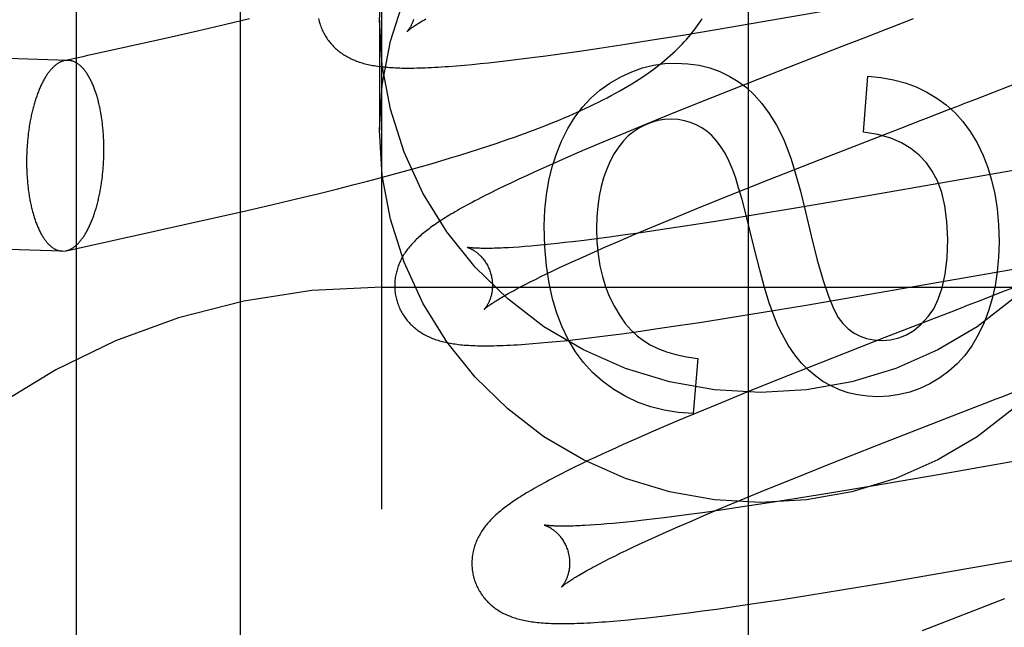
# Model space of a CAD drawing. Header units: inches. Extents: x 0 to 291, y 0 to 188.
# Tile 48 of 113: x 80.411 to 80.613, y 93.249 to 93.373. Entities that reach past the tile are written whole.
import ezdxf

# ---------------------------------------------------------------- set-up
doc = ezdxf.new("R2010")
doc.units = ezdxf.units.IN
doc.header["$LTSCALE"] = 16.018896
doc.header["$MEASUREMENT"] = 0
doc.linetypes.add('HIDDEN', pattern=[0.2, 0.1, -0.1])
doc.layers.add('DEFAULT_2', color=8, linetype='HIDDEN')
doc.layers.add('RIGHT_OR_MAIN_DOOR_ASSEMBLY', color=7, linetype='CONTINUOUS')

msp = doc.modelspace()

# ---------------------------------------------------------------- linework, layer by layer
at = {"layer": 'DEFAULT_2', "color": 8, "linetype": 'HIDDEN'}
for p, q in [((80.4854, 90.06957), (80.4854, 95.57007)), ((80.4229, 92.72142), (80.4229, 93.46446)), ((80.55663, 93.37188), (80.61276, 93.38161)), ((80.45352, 93.37242), (80.44768, 93.37107)), ((80.45833, 93.37356), (80.45352, 93.37242)), ((80.4849, 93.37332), (80.4849, 93.35083)), ((80.54743, 93.37035), (80.55663, 93.37188)), ((80.42123, 93.3651), (80.21376, 93.37154)), ((80.44768, 93.37107), (80.44082, 93.36952)), ((80.54072, 93.36927), (80.54743, 93.37035)), ((80.58401, 93.36966), (80.57951, 93.36791)), ((80.58626, 93.37053), (80.58401, 93.36966)), ((80.52587, 93.367), (80.52998, 93.36761)), ((80.52998, 93.36761), (80.53527, 93.36841)), ((80.53527, 93.36841), (80.54072, 93.36927)), ((80.57951, 93.36791), (80.56271, 93.36136)), ((80.51336, 93.36532), (80.51612, 93.36567)), ((80.51612, 93.36567), (80.51896, 93.36604)), ((80.51896, 93.36604), (80.52187, 93.36644)), ((80.52187, 93.36644), (80.52587, 93.367)), ((80.42123, 93.3651), (80.42043, 93.36502)), ((80.50069, 93.36399), (80.50229, 93.36413)), ((80.50229, 93.36413), (80.50391, 93.36428)), ((80.50391, 93.36428), (80.50555, 93.36444)), ((80.50555, 93.36444), (80.50722, 93.36461)), ((80.50722, 93.36461), (80.50892, 93.3648)), ((80.50892, 93.3648), (80.51067, 93.365)), ((80.51067, 93.365), (80.51336, 93.36532)), ((80.60693, 93.35718), (80.6242, 93.36389)), ((80.58397, 93.35042), (80.58483, 93.36184)), ((80.56271, 93.36136), (80.55289, 93.35747)), ((80.55289, 93.35747), (80.54549, 93.3545)), ((80.60136, 93.35503), (80.60359, 93.35589)), ((80.54549, 93.3545), (80.53936, 93.35201)), ((80.53936, 93.35201), (80.53443, 93.34997)), ((80.59125, 93.35112), (80.5935, 93.35199)), ((80.51087, 93.34883), (80.51273, 93.34948)), ((80.53443, 93.34997), (80.53061, 93.34836)), ((80.57669, 93.34546), (80.59125, 93.35112)), ((80.50521, 93.34694), (80.50711, 93.34756)), ((80.50711, 93.34756), (80.509, 93.34819)), ((80.509, 93.34819), (80.51087, 93.34883)), ((80.53061, 93.34836), (80.52691, 93.34679)), ((80.49943, 93.34514), (80.50137, 93.34573)), ((80.50137, 93.34573), (80.5033, 93.34633)), ((80.5033, 93.34633), (80.50521, 93.34694)), ((80.52422, 93.34563), (80.5216, 93.34449)), ((80.52691, 93.34679), (80.52422, 93.34563)), ((80.56466, 93.34073), (80.57669, 93.34546)), ((80.49155, 93.34285), (80.49354, 93.34341)), ((80.49354, 93.34341), (80.49551, 93.34398)), ((80.49551, 93.34398), (80.49748, 93.34456)), ((80.49748, 93.34456), (80.49943, 93.34514)), ((80.5216, 93.34449), (80.51906, 93.34336)), ((80.62096, 93.34371), (80.58449, 93.33734)), ((80.48554, 93.34121), (80.48855, 93.34202)), ((80.48855, 93.34202), (80.49155, 93.34285)), ((80.51502, 93.34152), (80.51347, 93.3408)), ((80.51661, 93.34225), (80.51502, 93.34152)), ((80.51906, 93.34336), (80.51661, 93.34225)), ((80.47639, 93.33884), (80.47945, 93.33962)), ((80.47945, 93.33962), (80.4825, 93.34041)), ((80.4825, 93.34041), (80.48554, 93.34121)), ((80.51046, 93.33938), (80.509, 93.33867)), ((80.51195, 93.34009), (80.51046, 93.33938)), ((80.51347, 93.3408), (80.51195, 93.34009)), ((80.55625, 93.33738), (80.56466, 93.34073)), ((80.4682, 93.33683), (80.4723, 93.33783)), ((80.4723, 93.33783), (80.47639, 93.33884)), ((80.50761, 93.33798), (80.50629, 93.33731)), ((80.509, 93.33867), (80.50761, 93.33798)), ((80.55018, 93.33492), (80.55625, 93.33738)), ((80.45696, 93.3342), (80.46308, 93.33562)), ((80.46308, 93.33562), (80.4682, 93.33683)), ((80.50629, 93.33731), (80.50505, 93.33668)), ((80.58449, 93.33734), (80.57045, 93.33494)), ((80.4499, 93.3326), (80.45696, 93.3342)), ((80.54531, 93.33293), (80.55018, 93.33492)), ((80.56138, 93.33343), (80.55371, 93.33218)), ((80.57045, 93.33494), (80.56138, 93.33343)), ((80.42002, 93.32611), (80.21255, 93.33256)), ((80.54064, 93.33099), (80.54531, 93.33293)), ((80.55371, 93.33218), (80.54739, 93.33119)), ((80.53469, 93.32933), (80.53198, 93.32896)), ((80.53364, 93.32802), (80.53707, 93.32948)), ((80.53843, 93.32986), (80.53469, 93.32933)), ((80.53707, 93.32948), (80.54064, 93.33099)), ((80.54233, 93.33043), (80.53843, 93.32986)), ((80.54739, 93.33119), (80.54233, 93.33043)), ((80.51853, 93.32737), (80.51718, 93.32724)), ((80.51993, 93.32751), (80.51853, 93.32737)), ((80.52138, 93.32766), (80.51993, 93.32751)), ((80.52288, 93.32783), (80.52138, 93.32766)), ((80.52443, 93.32801), (80.52288, 93.32783)), ((80.52684, 93.3283), (80.52443, 93.32801)), ((80.52936, 93.32862), (80.52684, 93.3283)), ((80.53198, 93.32896), (80.52936, 93.32862)), ((80.53117, 93.32695), (80.53364, 93.32802)), ((80.42002, 93.32611), (80.42084, 93.32619)), ((80.51348, 93.32694), (80.51236, 93.32686)), ((80.51465, 93.32702), (80.51348, 93.32694)), ((80.51589, 93.32713), (80.51465, 93.32702)), ((80.51718, 93.32724), (80.51589, 93.32713)), ((80.52653, 93.32489), (80.5288, 93.32591)), ((80.5288, 93.32591), (80.53117, 93.32695)), ((80.52165, 93.32265), (80.52298, 93.32328)), ((80.52298, 93.32328), (80.52437, 93.32391)), ((80.52437, 93.32391), (80.52653, 93.32489)), ((80.57226, 93.31506), (80.62965, 93.32501)), ((80.51795, 93.32089), (80.51913, 93.32146)), ((80.51913, 93.32146), (80.52037, 93.32205)), ((80.52037, 93.32205), (80.52165, 93.32265)), ((80.51379, 93.31878), (80.51475, 93.31928)), ((80.51475, 93.31928), (80.51576, 93.3198)), ((80.51576, 93.3198), (80.51683, 93.32033)), ((80.51683, 93.32033), (80.51795, 93.32089)), ((80.4854, 93.31874), (80.9854, 93.31874)), ((80.5129, 93.3183), (80.51379, 93.31878)), ((80.60744, 93.31582), (80.6052, 93.31495)), ((80.55631, 93.31245), (80.56304, 93.31353)), ((80.56304, 93.31353), (80.57226, 93.31506)), ((80.60184, 93.31365), (80.59846, 93.31235)), ((80.54555, 93.31079), (80.55086, 93.31159)), ((80.55086, 93.31159), (80.55631, 93.31245)), ((80.59846, 93.31235), (80.58834, 93.30842)), ((80.53168, 93.30885), (80.53452, 93.30922)), ((80.53452, 93.30922), (80.53744, 93.30962)), ((80.53744, 93.30962), (80.54144, 93.31018)), ((80.54144, 93.31018), (80.54555, 93.31079)), ((80.5163, 93.30719), (80.51786, 93.30732)), ((80.51786, 93.30732), (80.51946, 93.30746)), ((80.51946, 93.30746), (80.52109, 93.30762)), ((80.52109, 93.30762), (80.52277, 93.30779)), ((80.52277, 93.30779), (80.52448, 93.30798)), ((80.52448, 93.30798), (80.52623, 93.30818)), ((80.52623, 93.30818), (80.52892, 93.3085)), ((80.52892, 93.3085), (80.53168, 93.30885)), ((80.58834, 93.30842), (80.57502, 93.30319)), ((80.55008, 93.30413), (80.5491, 93.2929)), ((80.57502, 93.30319), (80.56638, 93.29976)), ((80.56638, 93.29976), (80.5601, 93.29723)), ((80.5601, 93.29723), (80.55502, 93.29516)), ((80.61225, 93.29634), (80.6145, 93.29721)), ((80.55502, 93.29516), (80.55009, 93.29312)), ((80.60552, 93.29373), (80.60889, 93.29504)), ((80.55009, 93.29312), (80.54628, 93.29152)), ((80.60215, 93.29243), (80.60552, 93.29373)), ((80.54628, 93.29152), (80.54259, 93.28995)), ((80.58661, 93.28637), (80.60215, 93.29243)), ((80.54259, 93.28995), (80.5399, 93.28879)), ((80.53729, 93.28765), (80.53476, 93.28653)), ((80.5399, 93.28879), (80.53729, 93.28765)), ((80.63715, 93.28699), (80.59968, 93.28045)), ((80.53232, 93.28542), (80.53074, 93.2847)), ((80.53476, 93.28653), (80.53232, 93.28542)), ((80.57694, 93.28255), (80.58661, 93.28637)), ((80.52766, 93.28326), (80.52616, 93.28254)), ((80.52919, 93.28398), (80.52766, 93.28326)), ((80.53074, 93.2847), (80.52919, 93.28398)), ((80.52333, 93.28115), (80.52202, 93.28049)), ((80.52472, 93.28184), (80.52333, 93.28115)), ((80.52616, 93.28254), (80.52472, 93.28184)), ((80.5697, 93.27964), (80.57694, 93.28255)), ((80.52202, 93.28049), (80.52079, 93.27986)), ((80.56373, 93.27722), (80.5697, 93.27964)), ((80.59968, 93.28045), (80.58569, 93.27805)), ((80.55896, 93.27526), (80.56373, 93.27722)), ((80.58569, 93.27805), (80.57666, 93.27655)), ((80.5553, 93.27372), (80.55896, 93.27526)), ((80.56903, 93.27532), (80.56377, 93.27449)), ((80.57666, 93.27655), (80.56903, 93.27532)), ((80.55479, 93.27315), (80.55103, 93.27261)), ((80.55177, 93.27223), (80.5553, 93.27372)), ((80.5587, 93.27372), (80.55479, 93.27315)), ((80.56377, 93.27449), (80.5587, 93.27372)), ((80.53839, 93.27101), (80.53691, 93.27084)), ((80.54072, 93.27128), (80.53839, 93.27101)), ((80.54315, 93.27157), (80.54072, 93.27128)), ((80.54568, 93.27189), (80.54315, 93.27157)), ((80.54831, 93.27224), (80.54568, 93.27189)), ((80.55103, 93.27261), (80.54831, 93.27224)), ((80.5484, 93.27078), (80.55177, 93.27223)), ((80.52908, 93.27013), (80.52797, 93.27006)), ((80.53024, 93.27022), (80.52908, 93.27013)), ((80.53147, 93.27032), (80.53024, 93.27022)), ((80.53275, 93.27043), (80.53147, 93.27032)), ((80.53408, 93.27056), (80.53275, 93.27043)), ((80.53547, 93.27069), (80.53408, 93.27056)), ((80.53691, 93.27084), (80.53547, 93.27069)), ((80.54365, 93.2687), (80.54598, 93.26973)), ((80.54598, 93.26973), (80.5484, 93.27078)), ((80.53931, 93.26673), (80.54143, 93.2677)), ((80.54143, 93.2677), (80.54365, 93.2687)), ((80.60394, 93.26098), (80.64233, 93.26769)), ((80.53421, 93.26432), (80.53541, 93.2649)), ((80.53541, 93.2649), (80.53666, 93.2655)), ((80.53666, 93.2655), (80.53796, 93.26611)), ((80.53796, 93.26611), (80.53931, 93.26673)), ((80.53094, 93.26269), (80.53198, 93.26322)), ((80.53198, 93.26322), (80.53307, 93.26376)), ((80.53307, 93.26376), (80.53421, 93.26432)), ((80.52905, 93.26171), (80.52997, 93.26219)), ((80.52997, 93.26219), (80.53094, 93.26269)), ((80.58865, 93.25837), (80.60394, 93.26098)), ((80.57277, 93.25576), (80.57947, 93.25684)), ((80.57947, 93.25684), (80.58865, 93.25837)), ((80.56203, 93.2541), (80.56732, 93.2549)), ((80.56732, 93.2549), (80.57277, 93.25576)), ((80.61281, 93.255), (80.59595, 93.24843)), ((80.551, 93.25252), (80.55392, 93.25292)), ((80.55392, 93.25292), (80.55792, 93.25349)), ((80.55792, 93.25349), (80.56203, 93.2541)), ((80.5343, 93.25058), (80.53591, 93.25073)), ((80.53591, 93.25073), (80.53755, 93.2509)), ((80.53755, 93.2509), (80.53924, 93.25107)), ((80.53924, 93.25107), (80.54095, 93.25126)), ((80.54095, 93.25126), (80.5427, 93.25147)), ((80.5427, 93.25147), (80.54539, 93.25179)), ((80.54539, 93.25179), (80.54816, 93.25214)), ((80.54816, 93.25214), (80.551, 93.25252)), ((80.53273, 93.25045), (80.5343, 93.25058))]:
    msp.add_line(p, q, dxfattribs=at)
for points in [[(80.4849, 93.37332), (80.48548, 93.38256)], [(80.4849, 93.35083), (80.48548, 93.36007), (80.48717, 93.36905), (80.48997, 93.37783)], [(80.47247, 93.37363), (80.47253, 93.37336), (80.4726, 93.37308), (80.47266, 93.37285)], [(80.51273, 93.34948), (80.51365, 93.34981), (80.51457, 93.35014), (80.51549, 93.35048), (80.51641, 93.35082), (80.51732, 93.35117), (80.51823, 93.35152), (80.51913, 93.35187), (80.52003, 93.35223), (80.52093, 93.3526), (80.52183, 93.35297), (80.52273, 93.35334), (80.52362, 93.35372), (80.5245, 93.35411), (80.52538, 93.3545), (80.52626, 93.35489), (80.52714, 93.3553), (80.52801, 93.35571), (80.52889, 93.35613), (80.52976, 93.35656), (80.53063, 93.357), (80.5315, 93.35745), (80.53237, 93.35791), (80.53324, 93.35838), (80.5341, 93.35886), (80.53494, 93.35934), (80.53577, 93.35983), (80.53657, 93.36031), (80.53734, 93.3608), (80.53809, 93.36128), (80.53881, 93.36176), (80.53951, 93.36223), (80.54018, 93.36271), (80.54083, 93.36318), (80.54147, 93.36365), (80.54208, 93.36412), (80.54268, 93.3646), (80.54326, 93.36507), (80.54382, 93.36555), (80.54436, 93.36603), (80.54489, 93.36651), (80.54541, 93.36698), (80.5459, 93.36746), (80.54638, 93.36794), (80.54685, 93.36842), (80.5473, 93.3689), (80.54773, 93.36938), (80.54815, 93.36986), (80.54855, 93.37034), (80.54894, 93.37082), (80.54931, 93.3713), (80.54967, 93.37177), (80.55001, 93.37224), (80.55035, 93.37272), (80.55066, 93.37319), (80.55097, 93.37365)], [(80.47266, 93.37285), (80.47273, 93.37262), (80.47281, 93.37236), (80.4729, 93.37209), (80.473, 93.37183), (80.4731, 93.37157), (80.47321, 93.37131), (80.47333, 93.37106), (80.47345, 93.37081), (80.47358, 93.37056), (80.47372, 93.37032), (80.47386, 93.37008), (80.474, 93.36984), (80.47415, 93.36961), (80.47431, 93.36938), (80.47447, 93.36916), (80.47464, 93.36894), (80.47481, 93.36873), (80.47499, 93.36852), (80.47517, 93.36832), (80.47535, 93.36812), (80.47554, 93.36792), (80.47574, 93.36773), (80.47593, 93.36755), (80.47614, 93.36737), (80.47634, 93.36719), (80.47655, 93.36702), (80.47676, 93.36686), (80.47698, 93.36669), (80.4772, 93.36654), (80.47743, 93.36638), (80.47766, 93.36623), (80.4779, 93.36608), (80.47815, 93.36594), (80.47839, 93.3658), (80.47865, 93.36566), (80.4789, 93.36554), (80.47916, 93.36541), (80.47943, 93.36529), (80.47969, 93.36518), (80.47996, 93.36507), (80.48024, 93.36496), (80.48052, 93.36486), (80.4808, 93.36476), (80.48108, 93.36467), (80.48138, 93.36458), (80.48167, 93.36449), (80.48197, 93.36441), (80.48227, 93.36434), (80.48258, 93.36427), (80.48288, 93.3642), (80.4832, 93.36413), (80.48352, 93.36407), (80.48384, 93.36402), (80.48417, 93.36396), (80.4845, 93.36391), (80.48483, 93.36387), (80.48518, 93.36382), (80.48553, 93.36378), (80.48588, 93.36375), (80.48624, 93.36371), (80.48662, 93.36368), (80.487, 93.36365), (80.48739, 93.36363), (80.48779, 93.36361), (80.4882, 93.36359), (80.48862, 93.36357), (80.48906, 93.36356), (80.48951, 93.36354), (80.48997, 93.36354), (80.49045, 93.36353), (80.49095, 93.36353), (80.49146, 93.36353), (80.49199, 93.36354), (80.49254, 93.36355), (80.4931, 93.36356), (80.49369, 93.36358), (80.49429, 93.3636), (80.49492, 93.36363), (80.49557, 93.36366), (80.49624, 93.36369), (80.49693, 93.36373), (80.49764, 93.36377), (80.49838, 93.36382), (80.49913, 93.36387), (80.50069, 93.36399)], [(80.61462, 93.31632), (80.60721, 93.31065), (80.59915, 93.30589), (80.59056, 93.30211), (80.58157, 93.29938), (80.5723, 93.29772), (80.5629, 93.29717), (80.5535, 93.29772), (80.54424, 93.29938), (80.53524, 93.30211), (80.52665, 93.30589), (80.51859, 93.31065), (80.51118, 93.31632), (80.50452, 93.32282), (80.49871, 93.33006), (80.49383, 93.33793), (80.48997, 93.34632), (80.48717, 93.35509), (80.48548, 93.36407), (80.4849, 93.37332)], [(80.49188, 93.37343), (80.49183, 93.37327), (80.49178, 93.37311), (80.49172, 93.37296), (80.49167, 93.37282), (80.49161, 93.37268), (80.49155, 93.37255), (80.49149, 93.37242), (80.49144, 93.3723), (80.49138, 93.37218), (80.49132, 93.37207), (80.49126, 93.37197), (80.4912, 93.37187), (80.49115, 93.37177), (80.49109, 93.37168), (80.49104, 93.3716), (80.49098, 93.37152), (80.49093, 93.37145), (80.49089, 93.37138), (80.49084, 93.37132), (80.4908, 93.37126), (80.49076, 93.37121), (80.49072, 93.37116), (80.49069, 93.37112), (80.49066, 93.37109), (80.49063, 93.37106), (80.49061, 93.37104), (80.4906, 93.37102), (80.49059, 93.37101), (80.49058, 93.37101)], [(80.49059, 93.37101), (80.4906, 93.37102), (80.49061, 93.37104), (80.49064, 93.37106), (80.49067, 93.37109), (80.49072, 93.37113), (80.49077, 93.37117), (80.49083, 93.37122), (80.4909, 93.37128), (80.49098, 93.37135), (80.49108, 93.37142), (80.49119, 93.3715), (80.4913, 93.37159), (80.49144, 93.37169), (80.49158, 93.37179), (80.49174, 93.3719), (80.49191, 93.37202), (80.49209, 93.37215), (80.49229, 93.37228), (80.49251, 93.37242), (80.49274, 93.37257), (80.49298, 93.37272), (80.49324, 93.37289), (80.49352, 93.37306), (80.49381, 93.37323), (80.49411, 93.37341), (80.49443, 93.3736)], [(80.58963, 93.37183), (80.58851, 93.3714), (80.58626, 93.37053)], [(80.5941, 93.37356), (80.59187, 93.3727), (80.58963, 93.37183)], [(80.44082, 93.36952), (80.42617, 93.36628), (80.4252, 93.36607), (80.42424, 93.36585), (80.42327, 93.36564), (80.42043, 93.36502)], [(80.42043, 93.36502), (80.42039, 93.36501), (80.42027, 93.36498), (80.42015, 93.36495), (80.42003, 93.36491), (80.41991, 93.36487), (80.41979, 93.36482), (80.41967, 93.36477), (80.41956, 93.36471), (80.41944, 93.36465), (80.41932, 93.36458), (80.4192, 93.36451), (80.41908, 93.36444), (80.41897, 93.36436), (80.41885, 93.36428), (80.41873, 93.36419), (80.41862, 93.3641), (80.4185, 93.36401), (80.41839, 93.36391), (80.41827, 93.36381), (80.41816, 93.3637), (80.41805, 93.36359), (80.41793, 93.36347), (80.41782, 93.36335), (80.41771, 93.36323), (80.4176, 93.3631), (80.41749, 93.36297), (80.41738, 93.36283), (80.41727, 93.36269), (80.41716, 93.36255), (80.41706, 93.3624), (80.41695, 93.36225), (80.41685, 93.3621), (80.41674, 93.36194), (80.41664, 93.36177), (80.41654, 93.36161), (80.41643, 93.36144), (80.41633, 93.36126), (80.41623, 93.36109), (80.41613, 93.36091), (80.41604, 93.36072), (80.41594, 93.36053), (80.41584, 93.36034), (80.41575, 93.36015), (80.41566, 93.35995), (80.41556, 93.35975), (80.41547, 93.35955), (80.41538, 93.35934), (80.41529, 93.35913), (80.4152, 93.35891), (80.41512, 93.3587), (80.41503, 93.35848), (80.41495, 93.35826), (80.41487, 93.35803), (80.41479, 93.3578), (80.41471, 93.35757), (80.41463, 93.35734), (80.41455, 93.3571), (80.41447, 93.35686), (80.4144, 93.35662), (80.41433, 93.35638), (80.41426, 93.35613), (80.41419, 93.35588), (80.41412, 93.35563), (80.41405, 93.35538), (80.41398, 93.35512), (80.41392, 93.35486), (80.41386, 93.3546), (80.4138, 93.35434), (80.41374, 93.35408), (80.41368, 93.35381), (80.41362, 93.35354), (80.41357, 93.35327), (80.41351, 93.353), (80.41346, 93.35273), (80.41341, 93.35245), (80.41337, 93.35218), (80.41332, 93.3519), (80.41327, 93.35162), (80.41323, 93.35134), (80.41319, 93.35106), (80.41315, 93.35077), (80.41311, 93.35049), (80.41307, 93.3502), (80.41304, 93.34992), (80.41301, 93.34963), (80.41298, 93.34934), (80.41295, 93.34905), (80.41292, 93.34876), (80.41289, 93.34847), (80.41287, 93.34818), (80.41285, 93.34788), (80.41283, 93.34759), (80.41281, 93.3473), (80.41279, 93.34701), (80.41277, 93.34671), (80.41276, 93.34642), (80.41275, 93.34612), (80.41274, 93.34583), (80.41273, 93.34553), (80.41272, 93.34524), (80.41272, 93.34495), (80.41272, 93.34465), (80.41272, 93.34436)], [(80.42854, 93.34685), (80.42854, 93.34715), (80.42854, 93.34744), (80.42853, 93.34773), (80.42853, 93.34802), (80.42852, 93.34832), (80.42851, 93.34861), (80.4285, 93.3489), (80.42848, 93.34919), (80.42847, 93.34948), (80.42845, 93.34977), (80.42843, 93.35005), (80.42841, 93.35034), (80.42839, 93.35062), (80.42836, 93.35091), (80.42834, 93.35119), (80.42831, 93.35147), (80.42828, 93.35175), (80.42825, 93.35203), (80.42822, 93.35231), (80.42818, 93.35258), (80.42815, 93.35286), (80.42811, 93.35313), (80.42807, 93.3534), (80.42803, 93.35367), (80.42798, 93.35394), (80.42794, 93.3542), (80.42789, 93.35447), (80.42784, 93.35473), (80.42779, 93.35499), (80.42774, 93.35524), (80.42769, 93.3555), (80.42763, 93.35575), (80.42758, 93.356), (80.42752, 93.35625), (80.42746, 93.35649), (80.4274, 93.35674), (80.42734, 93.35698), (80.42727, 93.35721), (80.42721, 93.35745), (80.42714, 93.35768), (80.42707, 93.35791), (80.427, 93.35814), (80.42693, 93.35836), (80.42686, 93.35858), (80.42678, 93.3588), (80.42671, 93.35902), (80.42663, 93.35923), (80.42655, 93.35944), (80.42647, 93.35964), (80.42639, 93.35985), (80.42631, 93.36005), (80.42622, 93.36024), (80.42614, 93.36043), (80.42605, 93.36062), (80.42596, 93.36081), (80.42587, 93.36099), (80.42578, 93.36117), (80.42569, 93.36135), (80.4256, 93.36152), (80.42551, 93.36169), (80.42541, 93.36185), (80.42532, 93.36201), (80.42522, 93.36217), (80.42512, 93.36232), (80.42502, 93.36247), (80.42492, 93.36262), (80.42482, 93.36276), (80.42472, 93.3629), (80.42462, 93.36303), (80.42451, 93.36316), (80.42441, 93.36329), (80.4243, 93.36341), (80.4242, 93.36353), (80.42409, 93.36364), (80.42398, 93.36375), (80.42388, 93.36386), (80.42377, 93.36396), (80.42366, 93.36405), (80.42355, 93.36415), (80.42343, 93.36424), (80.42332, 93.36432), (80.42321, 93.3644), (80.4231, 93.36448), (80.42298, 93.36455), (80.42287, 93.36462), (80.42275, 93.36468), (80.42264, 93.36474), (80.42252, 93.36479), (80.42241, 93.36484), (80.42229, 93.36489), (80.42217, 93.36493), (80.42205, 93.36496), (80.42194, 93.365), (80.42182, 93.36502), (80.4217, 93.36505), (80.42158, 93.36507), (80.42146, 93.36508), (80.42134, 93.36509), (80.42123, 93.3651)], [(80.53205, 93.36041), (80.5343, 93.36171), (80.53655, 93.36276), (80.53878, 93.36355), (80.54102, 93.3641), (80.5433, 93.36443), (80.5456, 93.36454)], [(80.5456, 93.36454), (80.54804, 93.36442), (80.55034, 93.36409), (80.5525, 93.36356), (80.55455, 93.36283), (80.5565, 93.3619), (80.55835, 93.36078)], [(80.58483, 93.36184), (80.58754, 93.36159), (80.5901, 93.36115), (80.59249, 93.3605), (80.59475, 93.35966), (80.59692, 93.35863), (80.599, 93.3574)], [(80.52217, 93.34857), (80.52349, 93.35117), (80.52493, 93.3535), (80.5265, 93.35554), (80.5282, 93.35735), (80.53005, 93.35898), (80.53205, 93.36041)], [(80.55835, 93.36078), (80.56001, 93.35955), (80.56161, 93.35806), (80.56318, 93.35631), (80.56469, 93.35426), (80.56614, 93.35188), (80.56752, 93.34917)], [(80.599, 93.3574), (80.60092, 93.35601), (80.6027, 93.3544), (80.60433, 93.35261), (80.60583, 93.35057), (80.60721, 93.34824), (80.60846, 93.34563)], [(80.60359, 93.35589), (80.60471, 93.35632), (80.60693, 93.35718)], [(80.59688, 93.35329), (80.59912, 93.35416), (80.60136, 93.35503)], [(80.54462, 93.35306), (80.54322, 93.35299), (80.54188, 93.35278), (80.54059, 93.35243), (80.53935, 93.35194), (80.53811, 93.35129), (80.53688, 93.35048)], [(80.55197, 93.35059), (80.55089, 93.35134), (80.54976, 93.35195), (80.54859, 93.35243), (80.54735, 93.35277), (80.54602, 93.35298), (80.54462, 93.35306)], [(80.5935, 93.35199), (80.59575, 93.35286), (80.59688, 93.35329)], [(80.61462, 93.29383), (80.60721, 93.28815), (80.59915, 93.2834), (80.59056, 93.27962), (80.58157, 93.27689), (80.5723, 93.27523), (80.5629, 93.27468), (80.5535, 93.27523), (80.54424, 93.27689), (80.53524, 93.27962), (80.52665, 93.2834), (80.51859, 93.28815), (80.51118, 93.29383), (80.50452, 93.30033), (80.49871, 93.30757), (80.49383, 93.31544), (80.48997, 93.32383), (80.48717, 93.3326), (80.48548, 93.34158), (80.4849, 93.35083)], [(80.53688, 93.35048), (80.53584, 93.34964), (80.53484, 93.34862), (80.53388, 93.34745), (80.53298, 93.34609), (80.53215, 93.34452), (80.53137, 93.34274)], [(80.5573, 93.34249), (80.55648, 93.34442), (80.55563, 93.3461), (80.55474, 93.34754), (80.55383, 93.34875), (80.55291, 93.34977), (80.55197, 93.35059)], [(80.59684, 93.34415), (80.59539, 93.34571), (80.59369, 93.34707), (80.59176, 93.34824), (80.58953, 93.34919), (80.58692, 93.34992), (80.58397, 93.35042)], [(80.51865, 93.33127), (80.51876, 93.33451), (80.51907, 93.3376), (80.51958, 93.34052), (80.52027, 93.34332), (80.52113, 93.346), (80.52217, 93.34857)], [(80.56752, 93.34917), (80.5683, 93.34731), (80.56915, 93.34489), (80.57007, 93.34193), (80.57106, 93.33838), (80.57213, 93.33414), (80.57329, 93.32924)], [(80.42084, 93.32619), (80.42087, 93.3262), (80.42099, 93.32623), (80.42111, 93.32626), (80.42123, 93.3263), (80.42134, 93.32635), (80.42146, 93.32639), (80.42158, 93.32645), (80.4217, 93.3265), (80.42182, 93.32656), (80.42194, 93.32663), (80.42205, 93.3267), (80.42217, 93.32677), (80.42229, 93.32685), (80.42241, 93.32693), (80.42252, 93.32702), (80.42264, 93.32711), (80.42275, 93.3272), (80.42287, 93.3273), (80.42298, 93.32741), (80.4231, 93.32751), (80.42321, 93.32762), (80.42332, 93.32774), (80.42343, 93.32786), (80.42355, 93.32798), (80.42366, 93.32811), (80.42377, 93.32824), (80.42388, 93.32838), (80.42398, 93.32852), (80.42409, 93.32866), (80.4242, 93.32881), (80.4243, 93.32896), (80.42441, 93.32912), (80.42451, 93.32928), (80.42462, 93.32944), (80.42472, 93.3296), (80.42482, 93.32977), (80.42492, 93.32995), (80.42502, 93.33012), (80.42512, 93.33031), (80.42522, 93.33049), (80.42532, 93.33068), (80.42541, 93.33087), (80.42551, 93.33106), (80.4256, 93.33126), (80.42569, 93.33146), (80.42578, 93.33167), (80.42587, 93.33187), (80.42596, 93.33208), (80.42605, 93.3323), (80.42614, 93.33251), (80.42622, 93.33273), (80.42631, 93.33296), (80.42639, 93.33318), (80.42647, 93.33341), (80.42655, 93.33364), (80.42663, 93.33387), (80.42671, 93.33411), (80.42678, 93.33435), (80.42686, 93.33459), (80.42693, 93.33484), (80.427, 93.33508), (80.42707, 93.33533), (80.42714, 93.33558), (80.42721, 93.33584), (80.42727, 93.33609), (80.42734, 93.33635), (80.4274, 93.33661), (80.42746, 93.33687), (80.42752, 93.33714), (80.42758, 93.3374), (80.42763, 93.33767), (80.42769, 93.33794), (80.42774, 93.33821), (80.42779, 93.33848), (80.42784, 93.33876), (80.42789, 93.33904), (80.42794, 93.33931), (80.42798, 93.33959), (80.42803, 93.33987), (80.42807, 93.34016), (80.42811, 93.34044), (80.42815, 93.34072), (80.42818, 93.34101), (80.42822, 93.3413), (80.42825, 93.34158), (80.42828, 93.34187), (80.42831, 93.34216), (80.42834, 93.34245), (80.42836, 93.34274), (80.42839, 93.34303), (80.42841, 93.34333), (80.42843, 93.34362), (80.42845, 93.34391), (80.42847, 93.34421), (80.42848, 93.3445), (80.4285, 93.34479), (80.42851, 93.34509), (80.42852, 93.34538), (80.42853, 93.34568), (80.42853, 93.34597), (80.42854, 93.34627), (80.42854, 93.34656), (80.42854, 93.34685)], [(80.60846, 93.34563), (80.6094, 93.34321), (80.61018, 93.34059), (80.61082, 93.33778), (80.61131, 93.33476), (80.6116, 93.3315), (80.61172, 93.32801)], [(80.41272, 93.34436), (80.41272, 93.34406), (80.41272, 93.34377), (80.41272, 93.34348), (80.41273, 93.34319), (80.41274, 93.34289), (80.41275, 93.3426), (80.41276, 93.34231), (80.41277, 93.34202), (80.41279, 93.34173), (80.41281, 93.34145), (80.41283, 93.34116), (80.41285, 93.34087), (80.41287, 93.34059), (80.41289, 93.3403), (80.41292, 93.34002), (80.41295, 93.33974), (80.41298, 93.33946), (80.41301, 93.33918), (80.41304, 93.3389), (80.41307, 93.33863), (80.41311, 93.33835), (80.41315, 93.33808), (80.41319, 93.33781), (80.41323, 93.33754), (80.41327, 93.33727), (80.41332, 93.33701), (80.41337, 93.33675), (80.41341, 93.33648), (80.41346, 93.33623), (80.41351, 93.33597), (80.41357, 93.33571), (80.41362, 93.33546), (80.41368, 93.33521), (80.41374, 93.33496), (80.4138, 93.33472), (80.41386, 93.33447), (80.41392, 93.33423), (80.41398, 93.334), (80.41405, 93.33376), (80.41412, 93.33353), (80.41419, 93.3333), (80.41426, 93.33307), (80.41433, 93.33285), (80.4144, 93.33263), (80.41447, 93.33241), (80.41455, 93.33219), (80.41463, 93.33198), (80.41471, 93.33177), (80.41479, 93.33157), (80.41487, 93.33136), (80.41495, 93.33117), (80.41503, 93.33097), (80.41512, 93.33078), (80.4152, 93.33059), (80.41529, 93.3304), (80.41538, 93.33022), (80.41547, 93.33004), (80.41556, 93.32986), (80.41566, 93.32969), (80.41575, 93.32952), (80.41584, 93.32936), (80.41594, 93.3292), (80.41604, 93.32904), (80.41613, 93.32889), (80.41623, 93.32874), (80.41633, 93.32859), (80.41643, 93.32845), (80.41654, 93.32831), (80.41664, 93.32818), (80.41674, 93.32805), (80.41685, 93.32792), (80.41695, 93.3278), (80.41706, 93.32768), (80.41716, 93.32757), (80.41727, 93.32746), (80.41738, 93.32736), (80.41749, 93.32725), (80.4176, 93.32716), (80.41771, 93.32706), (80.41782, 93.32698), (80.41793, 93.32689), (80.41805, 93.32681), (80.41816, 93.32673), (80.41827, 93.32666), (80.41839, 93.3266), (80.4185, 93.32653), (80.41862, 93.32647), (80.41873, 93.32642), (80.41885, 93.32637), (80.41897, 93.32632), (80.41908, 93.32628), (80.4192, 93.32625), (80.41932, 93.32622), (80.41944, 93.32619), (80.41956, 93.32616), (80.41967, 93.32614), (80.41979, 93.32613), (80.41991, 93.32612), (80.42002, 93.32611)], [(80.60122, 93.32851), (80.60105, 93.33214), (80.60064, 93.33534), (80.59997, 93.33809), (80.59909, 93.34045), (80.59805, 93.34248), (80.59684, 93.34415)], [(80.53137, 93.34274), (80.53078, 93.34108), (80.53028, 93.33928), (80.52988, 93.33736), (80.52958, 93.3353), (80.5294, 93.33308), (80.52933, 93.33072)], [(80.56168, 93.32648), (80.56074, 93.33035), (80.55988, 93.33374), (80.55911, 93.33665), (80.55842, 93.33907), (80.55782, 93.34102), (80.5573, 93.34249)], [(80.50505, 93.33668), (80.50447, 93.33637), (80.5039, 93.33607), (80.50335, 93.33577), (80.50282, 93.33549), (80.5023, 93.3352), (80.50181, 93.33493), (80.50133, 93.33466), (80.50086, 93.3344), (80.50041, 93.33414), (80.49998, 93.33388), (80.49956, 93.33363), (80.49915, 93.33339), (80.49875, 93.33315), (80.49837, 93.33291), (80.498, 93.33268), (80.49764, 93.33245), (80.49729, 93.33222), (80.49694, 93.33199), (80.49661, 93.33177), (80.49629, 93.33155), (80.49597, 93.33133), (80.49567, 93.33111), (80.49537, 93.3309), (80.49508, 93.33068), (80.49479, 93.33047), (80.49452, 93.33026), (80.49425, 93.33004), (80.49398, 93.32983), (80.49372, 93.32961), (80.49347, 93.3294)], [(80.43243, 93.32875), (80.4343, 93.32916), (80.4499, 93.3326)], [(80.49347, 93.3294), (80.49322, 93.32919), (80.49298, 93.32897), (80.49275, 93.32875), (80.49252, 93.32853), (80.49229, 93.32831), (80.49207, 93.32809), (80.49186, 93.32787), (80.49165, 93.32765), (80.49145, 93.32742), (80.49125, 93.32719), (80.49106, 93.32696), (80.49087, 93.32673), (80.49069, 93.3265), (80.49051, 93.32627), (80.49035, 93.32603), (80.49018, 93.32579), (80.49002, 93.32555), (80.48987, 93.32531), (80.48972, 93.32506), (80.48958, 93.32482), (80.48945, 93.32457), (80.48932, 93.32432), (80.4892, 93.32407), (80.48908, 93.32382), (80.48897, 93.32357), (80.48887, 93.32331), (80.48877, 93.32306), (80.48868, 93.32281), (80.4886, 93.32255), (80.48852, 93.32229), (80.48845, 93.32203), (80.48838, 93.32177), (80.48832, 93.32151), (80.48826, 93.32124), (80.48821, 93.32097), (80.48817, 93.3207), (80.48813, 93.32043), (80.4881, 93.32016), (80.48808, 93.31989), (80.48806, 93.31961), (80.48805, 93.31933), (80.48804, 93.31906), (80.48805, 93.31878), (80.48806, 93.3185), (80.48807, 93.31822), (80.4881, 93.31794), (80.48813, 93.31767), (80.48817, 93.31739), (80.48821, 93.31711), (80.48826, 93.31684), (80.48832, 93.31656), (80.48839, 93.31629), (80.48845, 93.31606)], [(80.52221, 93.31076), (80.5212, 93.31339), (80.52035, 93.31632), (80.51964, 93.31953), (80.51911, 93.32308), (80.51878, 93.327), (80.51865, 93.33127)], [(80.52933, 93.33072), (80.52942, 93.32801), (80.52965, 93.32547), (80.53004, 93.3231), (80.53056, 93.32089), (80.53119, 93.31882), (80.53196, 93.3169)], [(80.42084, 93.32619), (80.4315, 93.32854), (80.43243, 93.32875)], [(80.57329, 93.32924), (80.57452, 93.32424), (80.57569, 93.3201), (80.57678, 93.31686), (80.57782, 93.31438), (80.5788, 93.31251), (80.57972, 93.3113)], [(80.59723, 93.31273), (80.59833, 93.3143), (80.59927, 93.31628), (80.60008, 93.31862), (80.60069, 93.3214), (80.60106, 93.32471), (80.60122, 93.32851)], [(80.61172, 93.32801), (80.61161, 93.32484), (80.61134, 93.32184), (80.61089, 93.31903), (80.61028, 93.31638), (80.60953, 93.31387), (80.60863, 93.31151)], [(80.50288, 93.32688), (80.50287, 93.32688), (80.50286, 93.32689), (80.50285, 93.32689), (80.50286, 93.32689), (80.50287, 93.32688), (80.50289, 93.32688), (80.50292, 93.32687), (80.50295, 93.32686), (80.503, 93.32684), (80.50305, 93.32683), (80.5031, 93.32681), (80.50316, 93.32678), (80.50323, 93.32676), (80.5033, 93.32673), (80.50338, 93.3267), (80.50346, 93.32666), (80.50354, 93.32662), (80.50363, 93.32657), (80.50373, 93.32653), (80.50382, 93.32648), (80.50392, 93.32642), (80.50403, 93.32636), (80.50414, 93.32629), (80.50425, 93.32622), (80.50436, 93.32615), (80.50447, 93.32607), (80.50459, 93.32599), (80.50471, 93.3259), (80.50484, 93.3258), (80.50496, 93.3257), (80.50509, 93.3256), (80.50522, 93.32548), (80.50535, 93.32537), (80.50548, 93.32524), (80.50561, 93.32511), (80.50574, 93.32497), (80.50587, 93.32482), (80.506, 93.32467), (80.50614, 93.32451), (80.50627, 93.32435), (80.50639, 93.32417), (80.50652, 93.32399), (80.50665, 93.3238), (80.50677, 93.32361), (80.50689, 93.32341), (80.507, 93.3232), (80.50711, 93.32299), (80.50722, 93.32278), (80.50732, 93.32255), (80.50741, 93.32233), (80.5075, 93.3221), (80.50758, 93.32186), (80.50766, 93.32162), (80.50772, 93.32142)], [(80.51236, 93.32686), (80.5113, 93.32679), (80.51079, 93.32677), (80.5103, 93.32674), (80.50982, 93.32672), (80.50936, 93.3267), (80.50892, 93.32669), (80.50849, 93.32667), (80.50808, 93.32666), (80.50768, 93.32666), (80.5073, 93.32665), (80.50694, 93.32665), (80.50659, 93.32665), (80.50626, 93.32665), (80.50595, 93.32665), (80.50566, 93.32666), (80.50538, 93.32667), (80.50513, 93.32668), (80.50489, 93.32669), (80.50467, 93.3267), (80.50446, 93.32671), (80.50427, 93.32672), (80.50409, 93.32673), (80.50393, 93.32675), (80.50378, 93.32676), (80.50365, 93.32677), (80.50352, 93.32679), (80.50341, 93.3268), (80.50331, 93.32681), (80.50322, 93.32682), (80.50314, 93.32684), (80.50307, 93.32685), (80.50301, 93.32686), (80.50296, 93.32687), (80.50292, 93.32687), (80.50289, 93.32688), (80.50288, 93.32688)], [(80.5673, 93.30909), (80.56647, 93.3108), (80.5656, 93.31296), (80.56469, 93.31556), (80.56373, 93.31865), (80.56273, 93.3223), (80.56168, 93.32648)], [(80.50772, 93.32142), (80.50778, 93.32121), (80.50783, 93.32096), (80.50788, 93.32072), (80.50793, 93.32048), (80.50796, 93.32023), (80.50799, 93.31999), (80.50801, 93.31975), (80.50803, 93.31951), (80.50804, 93.31928), (80.50804, 93.31904), (80.50803, 93.31882), (80.50802, 93.31859), (80.50801, 93.31837), (80.50799, 93.31816), (80.50796, 93.31795), (80.50793, 93.31774), (80.5079, 93.31754), (80.50786, 93.31735), (80.50782, 93.31716), (80.50777, 93.31698), (80.50772, 93.31681), (80.50767, 93.31664), (80.50762, 93.31648), (80.50757, 93.31632), (80.50751, 93.31617), (80.50746, 93.31603), (80.5074, 93.31589), (80.50734, 93.31575), (80.50728, 93.31563), (80.50723, 93.3155), (80.50717, 93.31539), (80.50711, 93.31528), (80.50705, 93.31517), (80.50699, 93.31507), (80.50694, 93.31498), (80.50688, 93.31489), (80.50683, 93.3148), (80.50677, 93.31473), (80.50672, 93.31465), (80.50668, 93.31459), (80.50663, 93.31452), (80.50659, 93.31447), (80.50655, 93.31442), (80.50651, 93.31437), (80.50648, 93.31433), (80.50645, 93.3143), (80.50642, 93.31427), (80.5064, 93.31425), (80.50639, 93.31423), (80.50638, 93.31422), (80.50638, 93.31422)], [(80.50638, 93.31422), (80.50639, 93.31423), (80.50641, 93.31425), (80.50643, 93.31427), (80.50646, 93.3143), (80.50651, 93.31434), (80.50656, 93.31438), (80.50662, 93.31443), (80.50669, 93.31449), (80.50678, 93.31456), (80.50687, 93.31463), (80.50698, 93.31471), (80.5071, 93.3148), (80.50723, 93.3149), (80.50737, 93.315), (80.50753, 93.31511), (80.5077, 93.31523), (80.50789, 93.31536), (80.50809, 93.31549), (80.50831, 93.31563), (80.50854, 93.31578), (80.50878, 93.31594), (80.50904, 93.3161), (80.50932, 93.31627), (80.50961, 93.31645), (80.50991, 93.31663), (80.51023, 93.31682), (80.51057, 93.31701), (80.51092, 93.31721), (80.51128, 93.31742), (80.51166, 93.31763), (80.51206, 93.31785), (80.51247, 93.31807), (80.5129, 93.3183)], [(80.61188, 93.31754), (80.60966, 93.31668), (80.60744, 93.31582)], [(80.61519, 93.31882), (80.61299, 93.31796), (80.61188, 93.31754)], [(80.48845, 93.31606), (80.48852, 93.31583), (80.4886, 93.31556), (80.48869, 93.3153), (80.48879, 93.31503), (80.48889, 93.31477), (80.48901, 93.31452), (80.48912, 93.31426), (80.48925, 93.31401), (80.48938, 93.31376), (80.48951, 93.31352), (80.48965, 93.31328), (80.4898, 93.31304), (80.48995, 93.31281), (80.49011, 93.31258), (80.49027, 93.31236), (80.49044, 93.31214), (80.49061, 93.31193), (80.49079, 93.31172), (80.49097, 93.31151), (80.49116, 93.31131), (80.49135, 93.31112), (80.49154, 93.31093), (80.49174, 93.31075), (80.49194, 93.31057), (80.49215, 93.31039), (80.49236, 93.31022), (80.49257, 93.31005), (80.49279, 93.30989), (80.49301, 93.30973), (80.49324, 93.30958), (80.49347, 93.30943), (80.49371, 93.30928), (80.49396, 93.30913), (80.49421, 93.30899), (80.49446, 93.30886), (80.49472, 93.30873), (80.49498, 93.30861), (80.49524, 93.30849), (80.49551, 93.30837), (80.49578, 93.30826), (80.49606, 93.30816), (80.49634, 93.30806), (80.49662, 93.30796), (80.49691, 93.30787), (80.4972, 93.30778), (80.4975, 93.30769), (80.4978, 93.30761), (80.4981, 93.30754), (80.49841, 93.30746), (80.49873, 93.3074), (80.49905, 93.30733), (80.49938, 93.30727), (80.49971, 93.30721), (80.50005, 93.30716), (80.5004, 93.30711), (80.50075, 93.30706), (80.50112, 93.30702), (80.50149, 93.30697), (80.50188, 93.30694), (80.50228, 93.3069), (80.5027, 93.30687), (80.50313, 93.30684), (80.50357, 93.30681), (80.50403, 93.30679), (80.5045, 93.30677), (80.50499, 93.30676), (80.50549, 93.30675), (80.50601, 93.30674), (80.50655, 93.30674), (80.50711, 93.30674), (80.50769, 93.30675), (80.5083, 93.30676), (80.50892, 93.30677), (80.50958, 93.30679), (80.51026, 93.30682), (80.51097, 93.30685), (80.51169, 93.30688), (80.51244, 93.30692), (80.5132, 93.30697), (80.51397, 93.30702), (80.51474, 93.30707), (80.5163, 93.30719)], [(80.53196, 93.3169), (80.53299, 93.31479), (80.53408, 93.31293), (80.53522, 93.31133), (80.53642, 93.30997), (80.53767, 93.30879), (80.53897, 93.30782)], [(80.6052, 93.31495), (80.60408, 93.31452), (80.60184, 93.31365)], [(80.57972, 93.3113), (80.58084, 93.31023), (80.58203, 93.30935), (80.58327, 93.30869), (80.58461, 93.30822), (80.5861, 93.30793), (80.58771, 93.30782)], [(80.58771, 93.30782), (80.5895, 93.30795), (80.59119, 93.30834), (80.59277, 93.30897), (80.59429, 93.30989), (80.59578, 93.31115), (80.59723, 93.31273)], [(80.60863, 93.31151), (80.60743, 93.30898), (80.60612, 93.30673), (80.60468, 93.30477), (80.60313, 93.30306), (80.60144, 93.30153), (80.59962, 93.3002)], [(80.53289, 93.29781), (80.53061, 93.29947), (80.52853, 93.30131), (80.52668, 93.30332), (80.52502, 93.30554), (80.52353, 93.30803), (80.52221, 93.31076)], [(80.53897, 93.30782), (80.54035, 93.30696), (80.5419, 93.30619), (80.54364, 93.30551), (80.54557, 93.30493), (80.54772, 93.30448), (80.55008, 93.30413)], [(80.57568, 93.29947), (80.57419, 93.3005), (80.57274, 93.30175), (80.57131, 93.30321), (80.56992, 93.30491), (80.56858, 93.30687), (80.5673, 93.30909)], [(80.58692, 93.29634), (80.58478, 93.29644), (80.58275, 93.29671), (80.58086, 93.29715), (80.57907, 93.29775), (80.57734, 93.29853), (80.57568, 93.29947)], [(80.59962, 93.3002), (80.59757, 93.29899), (80.5955, 93.29802), (80.59343, 93.29728), (80.59133, 93.29676), (80.58915, 93.29644), (80.58692, 93.29634)], [(80.5491, 93.2929), (80.54607, 93.2931), (80.54318, 93.29355), (80.54046, 93.29424), (80.53786, 93.29518), (80.53533, 93.29637), (80.53289, 93.29781)], [(80.60889, 93.29504), (80.61113, 93.29591), (80.61225, 93.29634)], [(80.52079, 93.27986), (80.52021, 93.27955), (80.51964, 93.27925), (80.51909, 93.27896), (80.51856, 93.27867), (80.51805, 93.27839), (80.51755, 93.27811), (80.51707, 93.27784), (80.51661, 93.27758), (80.51616, 93.27732), (80.51573, 93.27707), (80.51531, 93.27682), (80.5149, 93.27658), (80.51451, 93.27634), (80.51413, 93.2761), (80.51376, 93.27587), (80.5134, 93.27564), (80.51305, 93.27541), (80.51271, 93.27518), (80.51238, 93.27496), (80.51205, 93.27474), (80.51174, 93.27452), (80.51143, 93.27431), (80.51114, 93.27409), (80.51085, 93.27388), (80.51056, 93.27366), (80.51029, 93.27345), (80.51002, 93.27324), (80.50975, 93.27302), (80.5095, 93.27281), (80.50924, 93.27259)], [(80.50924, 93.27259), (80.509, 93.27238), (80.50876, 93.27216), (80.50852, 93.27195), (80.50829, 93.27173), (80.50807, 93.27151), (80.50785, 93.27129), (80.50764, 93.27107), (80.50743, 93.27084), (80.50723, 93.27062), (80.50703, 93.27039), (80.50684, 93.27016), (80.50665, 93.26993), (80.50647, 93.2697), (80.5063, 93.26946), (80.50613, 93.26923), (80.50597, 93.26899), (80.50581, 93.26875), (80.50566, 93.26851), (80.50551, 93.26826), (80.50537, 93.26801), (80.50523, 93.26776), (80.50511, 93.26752), (80.50498, 93.26727), (80.50487, 93.26702), (80.50476, 93.26677), (80.50466, 93.26651), (80.50456, 93.26626), (80.50447, 93.26601), (80.50439, 93.26575), (80.50431, 93.2655), (80.50423, 93.26524), (80.50417, 93.26497), (80.50411, 93.26471), (80.50405, 93.26444), (80.504, 93.26418), (80.50396, 93.26391), (80.50392, 93.26364), (80.50389, 93.26336), (80.50387, 93.26309), (80.50385, 93.26281), (80.50384, 93.26254), (80.50384, 93.26226), (80.50384, 93.26198), (80.50385, 93.26171), (80.50387, 93.26143), (80.50389, 93.26115), (80.50392, 93.26087), (80.50396, 93.2606), (80.504, 93.26032), (80.50405, 93.26005), (80.50411, 93.25977), (80.50418, 93.2595), (80.50424, 93.25927)], [(80.51867, 93.27009), (80.51866, 93.27009), (80.51865, 93.2701), (80.51865, 93.2701), (80.51866, 93.27009), (80.51869, 93.27009), (80.51871, 93.27008), (80.51875, 93.27007), (80.51879, 93.27005), (80.51884, 93.27003), (80.5189, 93.27001), (80.51896, 93.26999), (80.51903, 93.26996), (80.5191, 93.26993), (80.51917, 93.2699), (80.51926, 93.26986), (80.51934, 93.26982), (80.51943, 93.26978), (80.51953, 93.26973), (80.51962, 93.26968), (80.51972, 93.26962), (80.51983, 93.26956), (80.51993, 93.2695), (80.52004, 93.26943), (80.52016, 93.26935), (80.52027, 93.26927), (80.52039, 93.26919), (80.52051, 93.2691), (80.52063, 93.26901), (80.52076, 93.26891), (80.52089, 93.2688), (80.52101, 93.26869), (80.52114, 93.26857), (80.52127, 93.26844), (80.5214, 93.26831), (80.52154, 93.26817), (80.52167, 93.26803), (80.5218, 93.26787), (80.52193, 93.26772), (80.52206, 93.26755), (80.52219, 93.26738), (80.52232, 93.2672), (80.52244, 93.26701), (80.52256, 93.26681), (80.52268, 93.26662), (80.52279, 93.26641), (80.5229, 93.2662), (80.52301, 93.26598), (80.52311, 93.26576), (80.5232, 93.26553), (80.52329, 93.2653), (80.52337, 93.26507), (80.52345, 93.26483), (80.52351, 93.26463)], [(80.52797, 93.27006), (80.52692, 93.26999), (80.52642, 93.26997), (80.52594, 93.26994), (80.52547, 93.26992), (80.52502, 93.26991), (80.52458, 93.26989), (80.52416, 93.26988), (80.52375, 93.26987), (80.52336, 93.26986), (80.52299, 93.26986), (80.52263, 93.26986), (80.52229, 93.26986), (80.52196, 93.26986), (80.52165, 93.26987), (80.52136, 93.26987), (80.52109, 93.26988), (80.52083, 93.26989), (80.52058, 93.2699), (80.52035, 93.26991), (80.52014, 93.26992), (80.51995, 93.26994), (80.51977, 93.26995), (80.51961, 93.26997), (80.51947, 93.26998), (80.51933, 93.26999), (80.51921, 93.27001), (80.51911, 93.27002), (80.51901, 93.27003), (80.51893, 93.27004), (80.51886, 93.27006), (80.5188, 93.27007), (80.51875, 93.27008), (80.51871, 93.27008), (80.51868, 93.27009), (80.51867, 93.27009)], [(80.52351, 93.26463), (80.52357, 93.26441), (80.52362, 93.26417), (80.52367, 93.26393), (80.52372, 93.26369), (80.52375, 93.26344), (80.52378, 93.2632), (80.5238, 93.26296), (80.52382, 93.26273), (80.52383, 93.26249), (80.52383, 93.26226), (80.52382, 93.26203), (80.52381, 93.26181), (80.5238, 93.26159), (80.52378, 93.26137), (80.52375, 93.26116), (80.52372, 93.26096), (80.52369, 93.26076), (80.52365, 93.26057), (80.52361, 93.26038), (80.52356, 93.2602), (80.52352, 93.26002), (80.52347, 93.25986), (80.52342, 93.25969), (80.52336, 93.25954), (80.52331, 93.25939), (80.52325, 93.25924), (80.52319, 93.2591), (80.52314, 93.25897), (80.52308, 93.25884), (80.52302, 93.25872), (80.52296, 93.2586), (80.5229, 93.25849), (80.52284, 93.25839), (80.52279, 93.25829), (80.52273, 93.25819), (80.52268, 93.2581), (80.52262, 93.25802), (80.52257, 93.25794), (80.52252, 93.25787), (80.52247, 93.2578), (80.52242, 93.25774), (80.52238, 93.25768), (80.52234, 93.25763), (80.5223, 93.25758), (80.52227, 93.25754), (80.52224, 93.25751), (80.52222, 93.25748), (80.5222, 93.25746), (80.52218, 93.25744), (80.52217, 93.25743), (80.52217, 93.25743)], [(80.52217, 93.25743), (80.52218, 93.25744), (80.52219, 93.25745), (80.52222, 93.25748), (80.52225, 93.25751), (80.52229, 93.25754), (80.52234, 93.25759), (80.5224, 93.25764), (80.52248, 93.25769), (80.52256, 93.25776), (80.52265, 93.25783), (80.52276, 93.25791), (80.52287, 93.258), (80.523, 93.2581), (80.52314, 93.2582), (80.5233, 93.25831), (80.52347, 93.25843), (80.52365, 93.25855), (80.52385, 93.25868), (80.52406, 93.25882), (80.52429, 93.25897), (80.52453, 93.25912), (80.52479, 93.25928), (80.52506, 93.25945), (80.52535, 93.25963), (80.52565, 93.25981), (80.52597, 93.25999), (80.5263, 93.26019), (80.52665, 93.26039), (80.52701, 93.26059), (80.52739, 93.2608), (80.52778, 93.26102), (80.52819, 93.26124), (80.52861, 93.26147), (80.52905, 93.26171)], [(80.50424, 93.25927), (80.50431, 93.25904), (80.50439, 93.25878), (80.50448, 93.25851), (80.50458, 93.25825), (80.50468, 93.25799), (80.50479, 93.25773), (80.50491, 93.25748), (80.50503, 93.25723), (80.50516, 93.25698), (80.50529, 93.25674), (80.50543, 93.2565), (80.50558, 93.25627), (80.50573, 93.25604), (80.50589, 93.25581), (80.50605, 93.25559), (80.50621, 93.25537), (80.50639, 93.25516), (80.50656, 93.25495), (80.50674, 93.25474), (80.50693, 93.25455), (80.50711, 93.25435), (80.50731, 93.25416), (80.5075, 93.25398), (80.5077, 93.2538), (80.50791, 93.25362), (80.50811, 93.25345), (80.50833, 93.25329), (80.50854, 93.25312), (80.50876, 93.25297), (80.50899, 93.25281), (80.50922, 93.25266), (80.50946, 93.25251), (80.5097, 93.25237), (80.50995, 93.25223), (80.5102, 93.2521), (80.51046, 93.25197), (80.51072, 93.25184), (80.51098, 93.25172), (80.51124, 93.25161), (80.51151, 93.2515), (80.51179, 93.25139), (80.51206, 93.25129), (80.51234, 93.25119), (80.51263, 93.2511), (80.51292, 93.25101), (80.51321, 93.25092), (80.51351, 93.25084), (80.51381, 93.25077), (80.51412, 93.25069), (80.51443, 93.25062), (80.51475, 93.25056), (80.51508, 93.2505), (80.51541, 93.25044), (80.51576, 93.25038), (80.51611, 93.25033), (80.51647, 93.25028), (80.51684, 93.25023), (80.51721, 93.25019), (80.5176, 93.25015), (80.51799, 93.25012), (80.5184, 93.25008), (80.51882, 93.25006), (80.51924, 93.25003), (80.51968, 93.25001), (80.52013, 93.24999), (80.52059, 93.24997), (80.52107, 93.24996), (80.52155, 93.24995), (80.52205, 93.24995), (80.52257, 93.24995), (80.5231, 93.24995), (80.52364, 93.24996), (80.52421, 93.24997), (80.5248, 93.24998), (80.52541, 93.25), (80.52605, 93.25002), (80.52672, 93.25005), (80.52742, 93.25009), (80.52814, 93.25012), (80.52889, 93.25017), (80.52965, 93.25022), (80.53042, 93.25027), (80.53119, 93.25033), (80.53273, 93.25045)]]:
    msp.add_lwpolyline(points, dxfattribs=at)
for radius in [0.25, 0.14]:
    msp.add_arc((80.4854, 93.17874), radius, 90, 270, dxfattribs=at)
at = {"layer": 'RIGHT_OR_MAIN_DOOR_ASSEMBLY', "color": 8, "linetype": 'HIDDEN'}
msp.add_line((80.5604, 103.44174), (80.5604, 82.63174), dxfattribs=at)
at = {"layer": 'RIGHT_OR_MAIN_DOOR_ASSEMBLY', "color": 3, "linetype": 'Continuous'}
msp.add_line((80.4564, 103.28674), (80.4564, 82.78674), dxfattribs=at)

doc.saveas('drawing.dxf')
